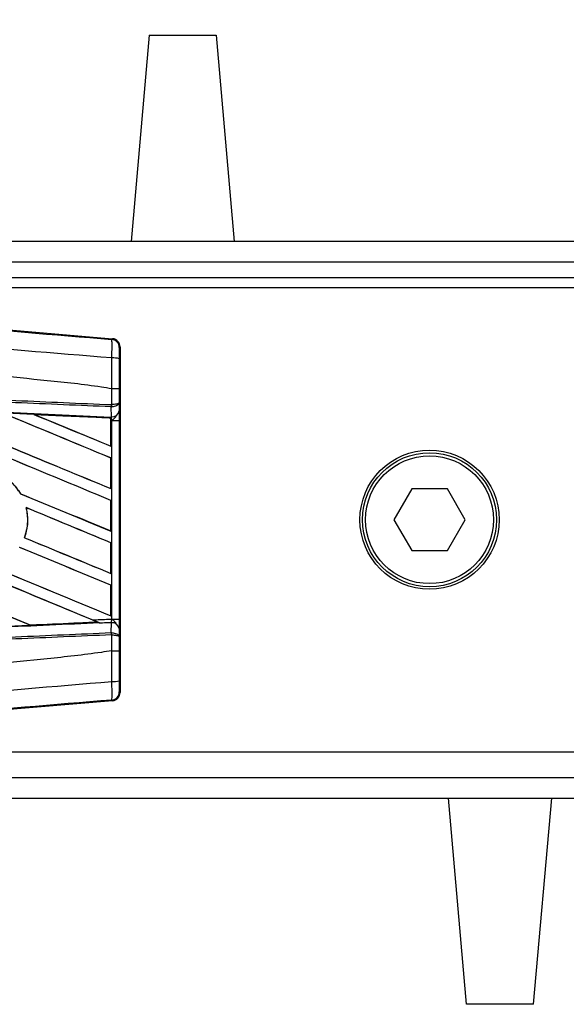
# Model space of a CAD drawing. Header units: millimetres. Extents: x 0 to 420, y 0 to 297.
# Tile 27 of 88: x 75 to 81, y 259 to 270. Entities that reach past the tile are written whole.
import ezdxf

# ---------------------------------------------------------------- set-up
doc = ezdxf.new("R2010")
doc.units = ezdxf.units.MM
doc.layers.add('QUOTE', color=174, linetype='Continuous')
doc.styles.add('SLDTEXTSTYLE3', font='TXT', dxfattribs={"width": 0.75})
doc.dimstyles.new('SLDDIMSTYLE0', dxfattribs={"dimtxt": 3, "dimasz": 3, "dimexe": 0, "dimexo": 0.0625, "dimgap": 0.75, "dimtad": 1, "dimlfac": 8.795212, "dimrnd": 1e-09, "dimzin": 12, "dimdsep": 46, "dimtxsty": 'SLDTEXTSTYLE3', "dimsah": 1, "dimcen": 0.09, "dimadec": 0, "dimazin": 3, "dimtfac": 1, "dimtdec": 3, "dimtofl": 0, "dimtmove": 0, "dimatfit": 3, "dimfxl": 0, "dimfrac": 2, "dimtolj": 1, "dimtzin": 12, "dimarcsym": 0})

# ---------------------------------------------------------------- blocks, each defined once
blk = doc.blocks.new('_D')
at = {"layer": 'QUOTE'}
for p, q in [((66.096, 266.582), (66.096, 279.004)), ((213.904, 266.582), (213.904, 279.004)), ((213.904, 277.004), (66.096, 277.004))]:
    blk.add_line(p, q, dxfattribs=at)
for points in [[(66.096, 277.004), (69.096, 276.504), (69.096, 277.504)], [(213.904, 277.004), (210.904, 277.504), (210.904, 276.504)]]:
    blk.add_solid(points, dxfattribs=at)
at = {"layer": 'QUOTE', "insert": (135.567, 280.872), "char_height": 3, "attachment_point": 1, "style": 'SLDTEXTSTYLE3'}
blk.add_mtext('1300', dxfattribs=at)

msp = doc.modelspace()

# ---------------------------------------------------------------- linework, layer by layer
at = {"color": 7, "linetype": 'Continuous', "lineweight": 25}
for p, q in [((76.6497, 269.9258), (76.4507, 267.6518)), ((76.6497, 269.9258), (77.3888, 269.9258)), ((77.3888, 269.9258), (77.5877, 267.6518)), ((107.2549, 267.6518), (66.0961, 267.6518)), ((69.2229, 267.4244), (107.2549, 267.4244)), ((69.3934, 267.2539), (107.2549, 267.2539)), ((69.501, 267.1469), (76.2452, 266.5783)), ((87.1303, 267.1402), (69.5809, 267.1402)), ((76.2363, 266.5701), (76.2452, 266.5783)), ((76.3285, 266.4876), (76.3196, 266.4795)), ((76.3285, 266.4876), (76.3285, 262.6763)), ((76.2366, 266.0264), (76.2366, 266.0264)), ((76.2366, 265.8512), (76.2366, 266.0264)), ((76.3183, 266.0262), (76.3183, 265.8747)), ((76.2309, 265.827), (76.2366, 265.8271)), ((76.2319, 265.7175), (76.2309, 265.827)), ((76.233, 265.8512), (76.2366, 265.8512)), ((76.3183, 265.8747), (76.3191, 265.782)), ((75.3808, 265.7425), (75.3843, 265.7415)), ((76.2268, 265.7041), (75.3808, 265.7425)), ((76.2264, 265.7033), (76.2268, 265.7041)), ((76.2264, 265.7033), (76.2264, 265.3935)), ((76.2269, 265.7059), (76.2268, 265.7041)), ((76.2269, 265.6773), (76.2269, 265.7059)), ((76.227, 265.7141), (76.2271, 265.7177)), ((76.2271, 265.7177), (76.2319, 265.7175)), ((76.2269, 265.3928), (76.2269, 265.6773)), ((76.2378, 265.6768), (76.2269, 265.6773)), ((76.2378, 263.4872), (76.2378, 265.6768)), ((76.2378, 265.6768), (76.3195, 265.6768)), ((76.3195, 265.6768), (76.3195, 263.4872)), ((76.2264, 265.3935), (76.2269, 265.3928)), ((76.2269, 265.2629), (76.2264, 265.2626)), ((76.2264, 265.2626), (76.2264, 264.9259)), ((76.2269, 264.9251), (76.2269, 265.2629)), ((75.2327, 264.8689), (75.2316, 264.8688)), ((76.2264, 264.9259), (76.2269, 264.9251)), ((79.543, 264.9231), (79.3461, 264.582)), ((79.9369, 264.9231), (79.543, 264.9231)), ((80.1338, 264.582), (79.9369, 264.9231)), ((76.2269, 264.7952), (76.2264, 264.7949)), ((76.2264, 264.7949), (76.2264, 264.4582)), ((76.2269, 264.4575), (76.2269, 264.7952)), ((75.2932, 264.7152), (75.2944, 264.7142)), ((79.3461, 264.582), (79.543, 264.2409)), ((79.9369, 264.2409), (80.1338, 264.582)), ((76.2264, 264.4582), (76.2269, 264.4575)), ((75.2745, 264.384), (75.2734, 264.3839)), ((76.2269, 264.3276), (76.2264, 264.3273)), ((76.2264, 264.3273), (76.2264, 263.9906)), ((76.2269, 263.9898), (76.2269, 264.3276)), ((79.543, 264.2409), (79.9369, 264.2409)), ((76.2264, 263.9906), (76.2269, 263.9898)), ((76.2269, 263.8599), (76.2264, 263.8596)), ((76.2264, 263.8596), (76.2264, 263.5229)), ((76.2269, 263.5222), (76.2269, 263.8599)), ((75.3434, 263.4197), (75.3426, 263.4205)), ((75.3434, 263.4197), (76.08, 263.4532)), ((76.0773, 263.4539), (76.08, 263.4532)), ((76.1097, 263.4411), (76.1023, 263.4442)), ((76.2264, 263.5229), (76.2269, 263.5222)), ((76.2309, 263.337), (76.2319, 263.4465)), ((76.2378, 263.4872), (76.3195, 263.4872)), ((76.2309, 263.337), (76.2366, 263.3369)), ((76.2366, 263.3128), (76.233, 263.3128)), ((76.2366, 263.1376), (76.2366, 263.3128)), ((76.3191, 263.382), (76.3183, 263.2893)), ((76.3183, 263.2893), (76.3183, 263.1378)), ((76.2366, 263.1376), (76.2366, 263.1376)), ((76.3196, 262.6845), (76.3285, 262.6763)), ((76.2452, 262.5857), (69.501, 262.017)), ((76.2452, 262.5857), (76.2363, 262.5939)), ((69.5809, 262.0238), (87.1303, 262.0238)), ((69.2229, 261.7395), (95.5509, 261.7395)), ((66.0961, 261.5121), (95.6171, 261.5121)), ((80.1486, 259.2382), (79.9497, 261.5121)), ((80.8877, 259.2382), (81.0867, 261.5121)), ((80.8877, 259.2382), (80.1486, 259.2382))]:
    msp.add_line(p, q, dxfattribs=at)
for radius in [0.7675, 0.739, 0.7049]:
    msp.add_circle((79.7399, 264.582), radius, dxfattribs=at)
for centre, radius, start, end in [((76.2286, 266.4795), 0.091, 0.00461, 85.17567), ((76.2555, 266.1552), 0.2115, 72.68242, 94.90681), ((75.9791, 265.8607), 0.254, 352.38146, 357.85676), ((75.9849, 265.8382), 0.252, 357.47222, 2.94403), ((76.24, 265.7977), 0.0806, 264.18694, 348.74615), ((76.24, 263.3663), 0.0806, 11.25385, 95.81306), ((75.9791, 263.3033), 0.254, 2.14324, 7.61854), ((75.9849, 263.3257), 0.252, 357.05597, 2.52778), ((76.2555, 263.0087), 0.2115, 265.09319, 287.31758), ((76.2286, 262.6845), 0.091, 274.82433, 359.99539)]:
    msp.add_arc(centre, radius, start, end, dxfattribs=at)
for centre, major_axis, ratio, start_param, end_param in [((76.2375, 266.4876), (0.067, 0.0616), 0.9999298, 5.5398822, 7.0264884), ((66.3336, 268.0689), (97.5297, -40.4012), 0.0080625, 4.7435023, 4.8082676), ((66.3336, 268.0689), (97.4729, -40.3777), 0.0080625, 4.7435622, 4.8082852), ((66.3336, 267.9767), (97.5297, -40.4012), 0.0080625, 1.4725233, 1.4978432), ((66.3336, 267.9767), (97.4729, -40.3777), 0.0080625, 1.472469, 1.4977693), ((66.3336, 269.9396), (97.5297, -40.4012), 0.0080625, 4.7955283, 4.8173417), ((66.3336, 269.9396), (97.4729, -40.3777), 0.0080625, 4.7956373, 4.817396), ((66.3336, 268.4443), (97.5297, -40.4012), 0.0080625, 1.4725233, 1.4848473), ((66.3336, 268.4443), (97.4729, -40.3777), 0.0080625, 1.472469, 1.4847537), ((66.3336, 270.4072), (97.5297, -40.4012), 0.0080625, 4.8085854, 4.8173417), ((66.3336, 270.4072), (97.4729, -40.3777), 0.0080625, 4.8087157, 4.817396), ((66.3336, 264.441), (97.4734, -4.2571), 0.0174384, 1.4698908, 1.478571), ((66.3336, 269.4719), (97.5297, -40.4012), 0.0080625, 4.8070888, 4.8173417), ((66.3336, 269.4719), (97.4729, -40.3777), 0.0080625, 4.8071536, 4.817396), ((66.3336, 267.509), (97.5297, -40.4012), 0.0080625, 1.4725233, 1.4821426), ((66.3336, 267.509), (97.4729, -40.3777), 0.0080625, 1.472469, 1.4820756), ((66.3336, 269.0042), (97.5297, -40.4012), 0.0080625, 4.8075194, 4.8173417), ((66.3336, 269.0042), (97.4729, -40.3777), 0.0080625, 4.8075844, 4.817396), ((66.3336, 267.0414), (97.5297, -40.4012), 0.0080625, 1.4725233, 1.482886), ((66.3336, 267.0414), (97.4729, -40.3777), 0.0080625, 1.472469, 1.4828257), ((66.3336, 266.5737), (97.5297, -40.4012), 0.0080625, 1.4746438, 1.4878779), ((66.3336, 266.5737), (97.4729, -40.3777), 0.0080625, 1.4740067, 1.4878161), ((66.3336, 268.5366), (97.5297, -40.4012), 0.0080625, 4.8041637, 4.8173417), ((66.3336, 268.5366), (97.4729, -40.3777), 0.0080625, 4.8042359, 4.817396), ((66.3336, 264.7229), (97.4734, 4.2571), 0.0174384, 4.8041838, 4.8117568), ((66.3336, 266.5737), (97.5297, -40.4012), 0.0080625, 1.4739962, 1.4746438), ((76.2375, 262.6763), (0.067, -0.0616), 0.9999298, 5.5398822, 7.0264884)]:
    msp.add_ellipse(centre, major_axis=major_axis, ratio=ratio, start_param=start_param, end_param=end_param, dxfattribs=at)
for points, knots in [([(66.3523, 267.3991), (67.0242, 267.3425), (68.3682, 267.2292), (70.3836, 267.0599), (73.0088, 266.8397), (74.9574, 266.6769), (76.2363, 266.5701)], [0, 0, 0, 0, 0.2036202, 0.4072406, 0.6109477, 1, 1, 1, 1]), ([(76.2374, 266.3659), (74.9571, 266.4706), (73.0056, 266.6301), (70.3761, 266.8674), (68.3553, 266.9841), (67.0103, 267.2304), (66.3353, 267.1965), (66.3353, 267.1965)], [0, 0, 0, 0, 0.3887669, 0.5925279, 0.7962893, 0.9999993, 1, 1, 1, 1]), ([(76.2366, 266.0264), (76.1984, 266.0326), (75.9626, 266.0704), (74.9284, 266.1757), (72.8035, 266.3951), (69.7378, 266.6838), (67.4688, 266.8937), (66.3336, 266.9987)], [0, 0, 0, 0, 0.0117013, 0.0722088, 0.3141935, 0.6568871, 1, 1, 1, 1]), ([(76.2374, 266.3659), (76.2381, 266.3909), (76.2393, 266.4409), (76.2399, 266.5044), (76.2392, 266.5497), (76.2377, 266.568), (76.2366, 266.5697), (76.2363, 266.5701)], [0, 0, 0, 0, 0.22968814, 0.45959689, 0.68877935, 0.91808895, 1, 1, 1, 1]), ([(76.3196, 266.4795), (76.3196, 266.4792), (76.3194, 266.4783), (76.3191, 266.4674), (76.3188, 266.4403), (76.3185, 266.4022), (76.3185, 266.3721), (76.3184, 266.3571)], [0, 0, 0, 0, 0.0821077, 0.3116546, 0.5407071, 0.7703697, 1, 1, 1, 1]), ([(76.2366, 266.0264), (76.2367, 266.0563), (76.2369, 266.1697), (76.2372, 266.2827), (76.2374, 266.3659)], [0, 0, 0, 0, 0.2638842, 1, 1, 1, 1]), ([(76.3184, 266.3571), (76.3184, 266.276), (76.3183, 266.1658), (76.3183, 266.0553), (76.3183, 266.0262)], [0, 0, 0, 0, 0.7365741, 1, 1, 1, 1]), ([(76.2309, 265.827), (75.8797, 265.8423), (75.1024, 265.8762), (73.8969, 265.9288), (72.6149, 265.9847), (71.6524, 266.0267), (70.6898, 266.0687), (69.7272, 266.1107), (68.1681, 266.1787), (67.0366, 266.228), (66.3332, 266.2587)], [0, 0, 0, 0, 0.1067875, 0.2363437, 0.3660007, 0.4956801, 0.5280685, 0.6576247, 0.7871808, 1, 1, 1, 1]), ([(66.3343, 266.2828), (67.0377, 266.2521), (68.1693, 266.2028), (69.7286, 266.1348), (70.6913, 266.0928), (71.654, 266.0508), (72.6166, 266.0089), (73.8988, 265.953), (75.1043, 265.9004), (75.8817, 265.8665), (76.233, 265.8512)], [0, 0, 0, 0, 0.2128192, 0.3423754, 0.4719316, 0.50432, 0.6339994, 0.7636564, 0.8932125, 1, 1, 1, 1]), ([(66.3287, 266.1552), (66.4545, 266.1497), (67.0836, 266.1222), (68.2159, 266.0726), (69.7252, 266.006), (71.2337, 265.939), (72.4897, 265.8828), (73.7447, 265.8265), (74.9073, 265.7741), (75.8175, 265.7327), (76.227, 265.7141)], [0, 0, 0, 0, 0.0380636, 0.1903223, 0.342581, 0.4948397, 0.6470984, 0.723226, 0.8754847, 1, 1, 1, 1]), ([(76.3183, 266.0262), (76.3182, 266.0262), (76.3176, 266.0262), (76.3106, 266.0263), (76.2923, 266.0264), (76.2668, 266.0264), (76.2467, 266.0264), (76.2366, 266.0264)], [0, 0, 0, 0, 0.0716067, 0.3068114, 0.5378745, 0.7689372, 1, 1, 1, 1]), ([(76.3183, 265.8747), (76.3183, 265.8746), (76.3182, 265.8733), (76.3167, 265.8693), (76.3083, 265.8632), (76.2897, 265.8571), (76.2652, 265.8527), (76.2462, 265.8517), (76.2366, 265.8512)], [0, 0, 0, 0, 0.0053156, 0.1176999, 0.3508535, 0.5700679, 0.7835799, 1, 1, 1, 1]), ([(76.3183, 265.8747), (76.3183, 265.8746), (76.3182, 265.8719), (76.3168, 265.8639), (76.3083, 265.8514), (76.2898, 265.8391), (76.2653, 265.8302), (76.2462, 265.8282), (76.2366, 265.8271)], [0, 0, 0, 0, 0.0053156, 0.1176999, 0.3508535, 0.5700679, 0.7835799, 1, 1, 1, 1]), ([(75.377, 265.744), (75.36, 265.7448), (75.2752, 265.7486), (75.1597, 265.7538), (75.0611, 265.7582), (75.0304, 265.7596)], [0, 0, 0, 0, 0.1469211, 0.7346058, 1, 1, 1, 1]), ([(75.377, 265.744), (75.4842, 265.7392), (75.7137, 265.7289), (75.997, 265.7162), (76.1731, 265.7084), (76.2269, 265.7059)], [0, 0, 0, 0, 0.3784171, 0.8098591, 1, 1, 1, 1]), ([(75.3808, 265.7425), (75.3804, 265.7427), (75.3798, 265.7429), (75.3778, 265.7437), (75.377, 265.744)], [0, 0, 0, 0, 0.5548092, 1, 1, 1, 1]), ([(76.2269, 265.6773), (76.2269, 265.6847), (76.2269, 265.6986), (76.227, 265.7115), (76.2271, 265.7169), (76.2271, 265.7177)], [0, 0, 0, 0, 0.4979723, 0.9247743, 1, 1, 1, 1]), ([(76.227, 265.7141), (76.227, 265.7117), (76.227, 265.7083), (76.2269, 265.7065), (76.2269, 265.7059)], [0, 0, 0, 0, 0.70818075, 1, 1, 1, 1]), ([(76.2378, 265.6768), (76.2377, 265.6779), (76.2371, 265.6855), (76.2355, 265.7007), (76.2331, 265.7116), (76.2319, 265.7175)], [0, 0, 0, 0, 0.0718682, 0.4987863, 1, 1, 1, 1]), ([(76.2378, 265.6768), (76.2379, 265.6769), (76.2447, 265.6823), (76.2614, 265.6958), (76.2758, 265.7116), (76.2845, 265.7212)], [0, 0, 0, 0, 0.0099417, 0.4001815, 1, 1, 1, 1]), ([(76.3191, 265.782), (76.3192, 265.7668), (76.3194, 265.7384), (76.3195, 265.6991), (76.3195, 265.6796), (76.3195, 265.6768)], [0, 0, 0, 0, 0.4975078, 0.9271867, 1, 1, 1, 1]), ([(75.2327, 264.8689), (75.2024, 264.9125), (75.1355, 265.0089), (74.9806, 265.1112), (74.7926, 265.1623), (74.6585, 265.1522), (74.5934, 265.1352), (74.5904, 265.1344)], [0, 0, 0, 0, 0.2124905, 0.4699569, 0.7284596, 0.9876644, 1, 1, 1, 1]), ([(74.5912, 265.1336), (74.6548, 265.144), (74.7825, 265.165), (74.9725, 265.1132), (75.1309, 265.0126), (75.1998, 264.9142), (75.2316, 264.8688)], [0, 0, 0, 0, 0.2586156, 0.5182547, 0.7778659, 1, 1, 1, 1]), ([(75.2932, 264.7152), (75.3027, 264.6522), (75.3197, 264.5399), (75.2876, 264.4315), (75.2734, 264.3839)], [0, 0, 0, 0, 0.5610233, 1, 1, 1, 1]), ([(75.2745, 264.384), (75.2831, 264.411), (75.3111, 264.4988), (75.3149, 264.6137), (75.2983, 264.6952), (75.2944, 264.7142)], [0, 0, 0, 0, 0.2539841, 0.8264322, 1, 1, 1, 1]), ([(76.1023, 263.4442), (75.7343, 263.4275), (74.8656, 263.388), (73.7447, 263.3375), (72.4897, 263.2811), (71.2337, 263.225), (69.7252, 263.158), (68.2159, 263.0914), (67.0836, 263.0417), (66.4545, 263.0143), (66.3287, 263.0088)], [0, 0, 0, 0, 0.1133009, 0.26751, 0.3446127, 0.4988218, 0.6530308, 0.8072398, 0.9614489, 1, 1, 1, 1]), ([(75.3461, 263.4185), (75.3452, 263.4189), (75.3438, 263.4195), (75.3435, 263.4197), (75.3434, 263.4197)], [0, 0, 0, 0, 0.57698731, 1, 1, 1, 1]), ([(76.084, 263.4516), (75.996, 263.4477), (75.7501, 263.4367), (75.5041, 263.4256), (75.3461, 263.4185)], [0, 0, 0, 0, 0.3579755, 1, 1, 1, 1]), ([(76.0212, 263.4777), (76.0808, 263.4803), (76.1531, 263.4835), (76.2252, 263.4866), (76.2378, 263.4872)], [0, 0, 0, 0, 0.8265638, 1, 1, 1, 1]), ([(76.1097, 263.4411), (76.0903, 263.4491), (76.061, 263.4612), (76.0312, 263.4735), (76.0212, 263.4777)], [0, 0, 0, 0, 0.6608732, 1, 1, 1, 1]), ([(76.08, 263.4532), (76.0803, 263.4531), (76.0809, 263.4529), (76.083, 263.452), (76.084, 263.4516)], [0, 0, 0, 0, 0.5174533, 1, 1, 1, 1]), ([(76.084, 263.4516), (76.0871, 263.4504), (76.0926, 263.4482), (76.0994, 263.4454), (76.1023, 263.4442)], [0, 0, 0, 0, 0.56705552, 1, 1, 1, 1]), ([(76.2319, 263.4465), (76.2225, 263.4461), (76.1817, 263.4443), (76.141, 263.4425), (76.1097, 263.4411)], [0, 0, 0, 0, 0.231001, 1, 1, 1, 1]), ([(76.2319, 263.4465), (76.2321, 263.4473), (76.2334, 263.4527), (76.2356, 263.4646), (76.2371, 263.4785), (76.2377, 263.486), (76.2378, 263.4872)], [0, 0, 0, 0, 0.0771068, 0.5053181, 0.9215233, 1, 1, 1, 1]), ([(76.2845, 263.4428), (76.2758, 263.4524), (76.2614, 263.4681), (76.2447, 263.4817), (76.2379, 263.487), (76.2378, 263.4872)], [0, 0, 0, 0, 0.5998185, 0.9900583, 1, 1, 1, 1]), ([(76.3195, 263.4872), (76.3195, 263.4678), (76.3194, 263.4317), (76.3192, 263.3981), (76.3191, 263.3841), (76.3191, 263.382)], [0, 0, 0, 0, 0.4977123, 0.9237782, 1, 1, 1, 1]), ([(66.3332, 262.9053), (67.0366, 262.936), (68.1681, 262.9853), (69.7272, 263.0533), (70.6898, 263.0953), (71.6524, 263.1373), (72.6149, 263.1793), (73.8969, 263.2352), (75.1024, 263.2878), (75.8797, 263.3217), (76.2309, 263.337)], [0, 0, 0, 0, 0.2128192, 0.3423754, 0.4719315, 0.5043199, 0.6339993, 0.7636563, 0.8932125, 1, 1, 1, 1]), ([(76.233, 263.3128), (75.8817, 263.2975), (75.1043, 263.2636), (73.8988, 263.211), (72.6166, 263.1551), (71.654, 263.1131), (70.6913, 263.0712), (69.7286, 263.0292), (68.1693, 262.9612), (67.0377, 262.9118), (66.3343, 262.8812)], [0, 0, 0, 0, 0.1067875, 0.2363437, 0.3660006, 0.49568, 0.5280684, 0.6576246, 0.7871807, 1, 1, 1, 1]), ([(75.0672, 263.406), (75.0842, 263.4068), (75.1691, 263.4106), (75.262, 263.4148), (75.338, 263.4182), (75.3461, 263.4185)], [0, 0, 0, 0, 0.1825482, 0.9127414, 1, 1, 1, 1]), ([(76.2366, 263.3369), (76.2462, 263.3358), (76.2653, 263.3337), (76.2898, 263.3249), (76.3083, 263.3126), (76.3168, 263.3001), (76.3182, 263.2921), (76.3183, 263.2894), (76.3183, 263.2893)], [0, 0, 0, 0, 0.2164201, 0.4299321, 0.6491465, 0.8823001, 0.9946844, 1, 1, 1, 1]), ([(76.2366, 263.3128), (76.2462, 263.3123), (76.2652, 263.3113), (76.2897, 263.3069), (76.3083, 263.3008), (76.3167, 263.2946), (76.3182, 263.2907), (76.3183, 263.2893), (76.3183, 263.2893)], [0, 0, 0, 0, 0.2164201, 0.4299321, 0.6491465, 0.8823001, 0.9946844, 1, 1, 1, 1]), ([(76.2366, 263.1376), (76.1984, 263.1314), (75.9626, 263.0936), (74.9284, 262.9883), (72.8035, 262.7689), (69.7378, 262.4801), (67.4688, 262.2703), (66.3336, 262.1653)], [0, 0, 0, 0, 0.0117013, 0.0722088, 0.3141935, 0.6568871, 1, 1, 1, 1]), ([(76.2366, 263.1376), (76.2467, 263.1376), (76.2668, 263.1376), (76.2923, 263.1376), (76.3106, 263.1377), (76.3176, 263.1377), (76.3182, 263.1378), (76.3183, 263.1378)], [0, 0, 0, 0, 0.2310628, 0.4621255, 0.6931886, 0.9283933, 1, 1, 1, 1]), ([(76.2374, 262.798), (76.2372, 262.8812), (76.2369, 262.9943), (76.2367, 263.1076), (76.2366, 263.1376)], [0, 0, 0, 0, 0.7361158, 1, 1, 1, 1]), ([(76.3183, 263.1378), (76.3183, 263.1087), (76.3183, 262.9982), (76.3184, 262.888), (76.3184, 262.8069)], [0, 0, 0, 0, 0.2634259, 1, 1, 1, 1]), ([(66.3353, 261.9675), (66.3353, 261.9675), (67.0088, 262.024), (68.356, 262.1379), (70.376, 262.3075), (73.0057, 262.5281), (74.9571, 262.6911), (76.2374, 262.798)], [0, 0, 0, 0, 0.0000007, 0.2037107, 0.4074721, 0.6112331, 1, 1, 1, 1]), ([(76.2363, 262.5939), (76.2371, 262.5967), (76.2387, 262.6023), (76.2398, 262.6421), (76.2396, 262.7001), (76.2386, 262.7561), (76.2376, 262.7896), (76.2374, 262.798)], [0, 0, 0, 0, 0.23108965, 0.4626691, 0.69303153, 0.92227335, 1, 1, 1, 1]), ([(76.3184, 262.8069), (76.3184, 262.8018), (76.3185, 262.7817), (76.3186, 262.748), (76.3189, 262.7132), (76.3192, 262.6894), (76.3195, 262.6861), (76.3196, 262.6845)], [0, 0, 0, 0, 0.077747, 0.3068364, 0.5369565, 0.7685092, 1, 1, 1, 1]), ([(76.2363, 262.5939), (74.9574, 262.487), (73.0091, 262.3243), (70.3838, 262.1041), (68.3685, 261.9348), (67.0243, 261.8215), (66.3523, 261.7649)], [0, 0, 0, 0, 0.3890527, 0.5926729, 0.7963808, 1, 1, 1, 1])]:
    msp.add_open_spline(points, degree=3, knots=knots, dxfattribs=at)

# ---------------------------------------------------------------- dimensions: what is measured, and where the dimension line sits
at = {"layer": 'QUOTE'}
dim = msp.add_linear_dim(base=(66.0961, 277.0044), p1=(213.9039, 264.582), p2=(66.0961, 264.582), dimstyle='SLDDIMSTYLE0', dxfattribs=at)
dim.commit()
dim.dimension.update_dxf_attribs({"geometry": '_D', "text_midpoint": (140, 277.0044), "dimtype": 160})

doc.saveas('drawing.dxf')
